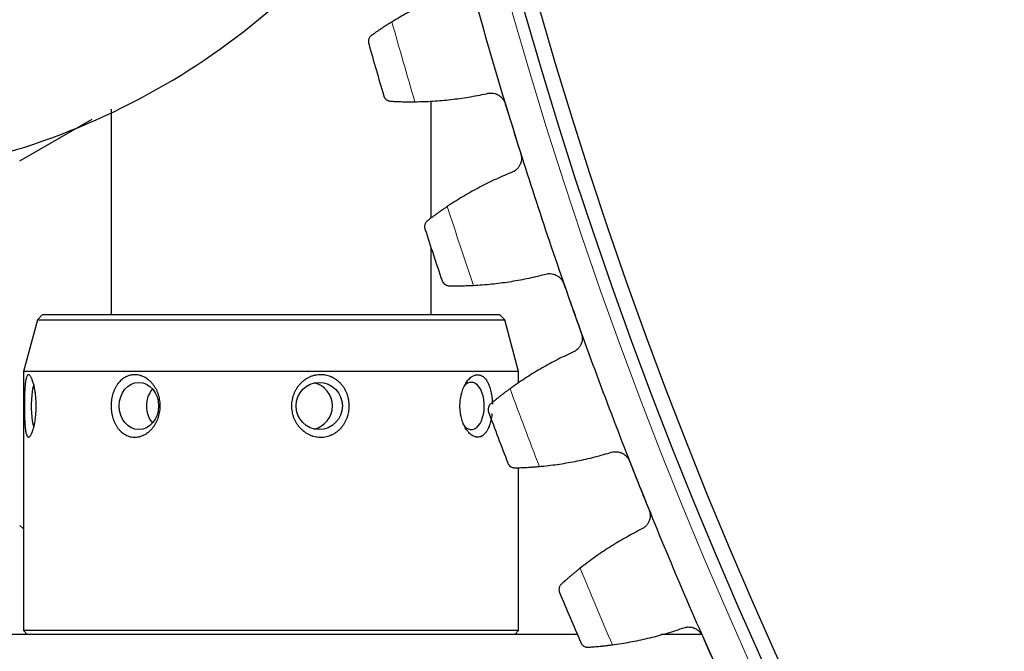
# Model space of a CAD drawing. Header units: inches. Extents: x 0 to 17820, y -10 to 12600.
# Tile 194 of 256: x 7680 to 7810, y 3563 to 3645. Entities that reach past the tile are written whole.
import ezdxf

# ---------------------------------------------------------------- set-up
doc = ezdxf.new("R2010")
doc.units = ezdxf.units.IN
doc.layers.add('1', color=7, linetype='Continuous', true_color=0xffffff)
doc.layers.add('254', color=7, linetype='Continuous', true_color=0xffffff)
doc.styles.add('latin_extended', font='simplex.shx')
doc.dimstyles.get("Standard").update_dxf_attribs({"dimtxt": 0.18, "dimasz": 0.18, "dimexe": 0.18, "dimexo": 0.0625, "dimgap": 0.09, "dimtad": 0, "dimtih": 1, "dimtoh": 1, "dimdec": 4, "dimzin": 0, "dimdsep": 46, "dimtxsty": 'Standard', "dimcen": 0.09, "dimadec": 0, "dimazin": 0, "dimtfac": 1, "dimtdec": 4, "dimtofl": 0, "dimtmove": 0, "dimatfit": 3, "dimfxl": 1, "dimtolj": 1, "dimtzin": 0, "dimarcsym": 0})

# ---------------------------------------------------------------- blocks, each defined once
blk = doc.blocks.new('_U13')
at = {"layer": '254', "color": 3, "linetype": 'Continuous', "lineweight": 13, "transparency": 16777216}
for p, q in [((8308.34, 3814.73), (6963.67, 3814.73)), ((6993.67, 3709.73), (6993.67, 3419.73)), ((7745.84, 3314.73), (6963.67, 3314.73))]:
    blk.add_line(p, q, dxfattribs=at)
at = {"layer": '254', "color": 3, "transparency": 16777216}
for points in [[(7011.17, 3709.73), (6976.17, 3709.73), (6993.67, 3814.73)], [(6976.17, 3419.73), (7011.17, 3419.73), (6993.67, 3314.73)]]:
    blk.add_solid(points, dxfattribs=at)
at = {"layer": 'Defpoints', "color": 0, "transparency": 16777216}
for p in [(8338.34, 3814.73), (6993.67, 3314.73), (7775.84, 3314.73)]:
    blk.add_point(p, dxfattribs=at)
at = {"layer": '254', "color": 2, "lineweight": 13, "transparency": 16777216, "insert": (6836.17, 3429.73), "char_height": 105, "attachment_point": 1, "rotation": 90, "style": 'latin_extended'}
blk.add_mtext('\\A1;500', dxfattribs=at)

msp = doc.modelspace()

# ---------------------------------------------------------------- linework, layer by layer
at = {"layer": '1', "color": 2, "linetype": 'Continuous', "lineweight": 25}
for p, q in [((7692.337, 3633.708), (7692.337, 3606.732)), ((7734.337, 3619.392), (7734.337, 3634.799)), ((7680.338, 3626.904), (7689.868, 3632.405)), ((7734.337, 3606.732), (7734.337, 3615.534)), ((7683.337, 3606.733), (7682.654, 3606.05)), ((7683.337, 3606.733), (7743.337, 3606.733)), ((7744.02, 3606.05), (7743.337, 3606.733)), ((7682.654, 3606.05), (7680.837, 3599.269)), ((7682.654, 3606.05), (7719.494, 3606.05)), ((7719.494, 3606.05), (7744.02, 3606.05)), ((7745.837, 3599.269), (7744.02, 3606.05)), ((7680.837, 3599.269), (7680.837, 3565.233)), ((7719.859, 3599.269), (7680.837, 3599.269)), ((7745.837, 3599.269), (7719.859, 3599.269)), ((7745.837, 3597.729), (7745.837, 3599.269)), ((7745.837, 3565.233), (7745.837, 3586.621)), ((7680.839, 3578.612), (7680.337, 3579.033)), ((7680.837, 3565.233), (7681.337, 3564.733)), ((7719.859, 3565.233), (7680.837, 3565.233)), ((7745.837, 3565.233), (7719.859, 3565.233)), ((7745.337, 3564.733), (7745.837, 3565.233)), ((7753.532, 3564.733), (7663.337, 3564.733)), ((7769.846, 3564.733), (7764.533, 3564.733))]:
    msp.add_line(p, q, dxfattribs=at)
at = {"layer": '1', "color": 110, "linetype": 'Continuous', "lineweight": 13}
msp.add_circle((8338.337, 3814.733), 616.6, dxfattribs=at)
at = {"layer": '1', "color": 2, "linetype": 'Continuous', "lineweight": 25}
for radius in [615, 613]:
    msp.add_circle((8338.337, 3814.733), radius, dxfattribs=at)
for radius, start, end in [(621, 194.904459, 197.197452), (636, 195.73003, 196.371881), (621, 197.197452, 199.490446), (636, 198.023024, 198.664874), (621, 199.490446, 201.783439), (636, 200.316017, 200.957868), (621, 201.783439, 204.076433), (636, 202.609011, 203.250862)]:
    msp.add_arc((8338.337, 3814.733), radius, start, end, dxfattribs=at)
at = {"layer": '1', "color": 110, "linetype": 'Continuous', "lineweight": 13}
for start, end in [(195.556595, 196.545316), (197.849588, 198.83831), (200.142582, 201.131303), (202.435576, 203.424297)]:
    msp.add_arc((8338.337, 3814.733), 632.294, start, end, dxfattribs=at)
at = {"layer": '1', "color": 2, "linetype": 'Continuous', "lineweight": 25}
for centre, major_axis, ratio, start_param, end_param in [((7682.478, 3594.733), (0, -3.1), 0.2006534, 3.6112717, 4.2324234), ((7718.354, 3594.733), (0, 3.1), 0.9796623, 3.3579698, 6.0667099), ((7739.628, 3594.733), (0, 3.1), 0.5508424, 2.4208543, 6.2831853), ((7739.628, 3594.733), (0, 3.1), 0.5508424, 0, 0.5773285), ((7682.478, 3594.733), (0, -3.1), 0.2006534, 4.2324234, 5.7963475), ((7699.566, 3594.733), (0, -3.1), 0.8346093, 3.9057243, 4.3596844), ((7699.566, 3594.733), (0, -3.1), 0.8346093, 4.3596844, 5.5190303)]:
    msp.add_ellipse(centre, major_axis=major_axis, ratio=ratio, start_param=start_param, end_param=end_param, dxfattribs=at)
for centre, major_axis, ratio in [((7695.986, 3594.733), (0, -3.1), 0.8346093), ((7719.658, 3594.733), (0, 3.1), 0.9796623)]:
    msp.add_ellipse(centre, major_axis=major_axis, ratio=ratio, dxfattribs=at)
for points, knots in [([(7648.337, 3623.733), (7654.877, 3623.709), (7667.91, 3624.862), (7687.207, 3630.174), (7705.059, 3639.592), (7717.37, 3650.047), (7723.531, 3657.058), (7725.214, 3659.132)], [0, 0, 0, 0, 0.2214936, 0.4502586, 0.6805723, 0.9085214, 1, 1, 1, 1]), ([(7729.207, 3645.158), (7729.066, 3645.071), (7728.928, 3644.986), (7728.659, 3644.817), (7728.396, 3644.651), (7728.146, 3644.489), (7727.963, 3644.369), (7727.902, 3644.329), (7727.813, 3644.27), (7727.784, 3644.251), (7727.725, 3644.212), (7727.697, 3644.193), (7727.554, 3644.098), (7727.336, 3643.951), (7727.137, 3643.814), (7726.948, 3643.684), (7726.859, 3643.622), (7726.753, 3643.548), (7726.733, 3643.533), (7726.692, 3643.504), (7726.632, 3643.462), (7726.575, 3643.422), (7726.539, 3643.396)], [0, 0, 0, 0, 0.125, 0.125, 0.25, 0.375, 0.375, 0.4375, 0.4375, 0.46875, 0.46875, 0.5, 0.5, 0.625, 0.75, 0.75, 0.875, 0.875, 0.90625, 0.90625, 0.9375, 1, 1, 1, 1]), ([(7726.539, 3643.396), (7726.489, 3643.361), (7726.445, 3643.323), (7726.366, 3643.242), (7726.331, 3643.2), (7726.27, 3643.112), (7726.243, 3643.067), (7726.198, 3642.975), (7726.179, 3642.928), (7726.149, 3642.832), (7726.138, 3642.784), (7726.123, 3642.687), (7726.119, 3642.639), (7726.118, 3642.544), (7726.121, 3642.496), (7726.13, 3642.426), (7726.136, 3642.39), (7726.145, 3642.35), (7726.15, 3642.33), (7726.153, 3642.321), (7726.154, 3642.316), (7726.155, 3642.313), (7726.156, 3642.31)], [0, 0, 0, 0, 0.125, 0.125, 0.25, 0.25, 0.375, 0.375, 0.5, 0.5, 0.625, 0.625, 0.75, 0.75, 0.875, 0.875, 0.9375, 0.96875, 0.984375, 0.9921875, 0.9921875, 1, 1, 1, 1]), ([(7728.126, 3635.463), (7728.126, 3635.462), (7728.126, 3635.46), (7728.127, 3635.457), (7728.128, 3635.456), (7728.129, 3635.452), (7728.132, 3635.443), (7728.138, 3635.423), (7728.152, 3635.384), (7728.165, 3635.351), (7728.195, 3635.287), (7728.218, 3635.245), (7728.295, 3635.125), (7728.358, 3635.051), (7728.471, 3634.954), (7728.511, 3634.924), (7728.577, 3634.883), (7728.6, 3634.87), (7728.646, 3634.846), (7728.671, 3634.834), (7728.746, 3634.803), (7728.798, 3634.785), (7728.909, 3634.759), (7728.967, 3634.75), (7729.028, 3634.746)], [0, 0, 0, 0, 0.0039063, 0.0039063, 0.0078125, 0.0078125, 0.015625, 0.03125, 0.0625, 0.125, 0.125, 0.25, 0.25, 0.5, 0.5, 0.625, 0.625, 0.6875, 0.6875, 0.75, 0.75, 0.875, 0.875, 1, 1, 1, 1]), ([(7741.6, 3635.732), (7741.724, 3635.769), (7741.849, 3635.794), (7742.039, 3635.813), (7742.103, 3635.816), (7742.199, 3635.816), (7742.231, 3635.816), (7742.296, 3635.813), (7742.328, 3635.81), (7742.489, 3635.795), (7742.615, 3635.771), (7742.8, 3635.717), (7742.861, 3635.696), (7742.952, 3635.659), (7742.982, 3635.646), (7743.041, 3635.619), (7743.071, 3635.605), (7743.215, 3635.529), (7743.323, 3635.459), (7743.451, 3635.356), (7743.476, 3635.335), (7743.525, 3635.291), (7743.55, 3635.269), (7743.621, 3635.2), (7743.665, 3635.151), (7743.792, 3635), (7743.866, 3634.892), (7743.946, 3634.746), (7743.961, 3634.716), (7743.99, 3634.656), (7744.004, 3634.626), (7744.043, 3634.534), (7744.065, 3634.471), (7744.085, 3634.407)], [0, 0, 0, 0, 0.125, 0.125, 0.1875, 0.1875, 0.21875, 0.21875, 0.25, 0.25, 0.375, 0.375, 0.4375, 0.4375, 0.46875, 0.46875, 0.5, 0.5, 0.625, 0.625, 0.65625, 0.65625, 0.6875, 0.6875, 0.75, 0.75, 0.875, 0.875, 0.90625, 0.90625, 0.9375, 0.9375, 1, 1, 1, 1]), ([(7729.028, 3634.746), (7729.116, 3634.741), (7729.212, 3634.736), (7729.415, 3634.726), (7729.631, 3634.715), (7729.872, 3634.705), (7730.031, 3634.699), (7730.063, 3634.698), (7730.128, 3634.696), (7730.16, 3634.695), (7730.26, 3634.692), (7730.327, 3634.69), (7730.533, 3634.684), (7730.674, 3634.68), (7730.963, 3634.675), (7731.112, 3634.673), (7731.341, 3634.671), (7731.419, 3634.67), (7731.536, 3634.669), (7731.576, 3634.669), (7731.655, 3634.669), (7731.695, 3634.669), (7731.896, 3634.669), (7732.058, 3634.67), (7732.224, 3634.672)], [0, 0, 0, 0, 0.125, 0.125, 0.25, 0.375, 0.375, 0.40625, 0.40625, 0.4375, 0.4375, 0.5, 0.5, 0.625, 0.625, 0.75, 0.75, 0.8125, 0.8125, 0.84375, 0.84375, 0.875, 0.875, 1, 1, 1, 1]), ([(7746.118, 3627.841), (7746.137, 3627.777), (7746.17, 3627.649), (7746.2, 3627.454), (7746.207, 3627.322), (7746.207, 3627.222), (7746.206, 3627.189), (7746.203, 3627.123), (7746.201, 3627.09), (7746.185, 3626.926), (7746.16, 3626.798), (7746.112, 3626.641), (7746.102, 3626.61), (7746.085, 3626.563), (7746.08, 3626.548), (7746.068, 3626.517), (7746.038, 3626.441), (7745.975, 3626.308), (7745.909, 3626.197), (7745.837, 3626.09), (7745.799, 3626.037), (7745.675, 3625.886), (7745.585, 3625.795), (7745.437, 3625.672), (7745.386, 3625.633), (7745.307, 3625.579), (7745.279, 3625.561), (7745.224, 3625.528), (7745.196, 3625.512), (7745.056, 3625.434), (7744.938, 3625.384), (7744.815, 3625.345)], [0, 0, 0, 0, 0.0625, 0.125, 0.1875, 0.1875, 0.21875, 0.21875, 0.25, 0.25, 0.375, 0.375, 0.40625, 0.40625, 0.421875, 0.421875, 0.4375, 0.5, 0.5625, 0.5625, 0.625, 0.625, 0.75, 0.75, 0.8125, 0.8125, 0.84375, 0.84375, 0.875, 0.875, 1, 1, 1, 1]), ([(7736.479, 3620.922), (7736.342, 3620.83), (7736.207, 3620.74), (7735.945, 3620.56), (7735.689, 3620.384), (7735.446, 3620.211), (7735.268, 3620.084), (7735.209, 3620.042), (7735.122, 3619.98), (7735.093, 3619.959), (7735.037, 3619.918), (7735.009, 3619.898), (7734.87, 3619.797), (7734.658, 3619.641), (7734.465, 3619.497), (7734.282, 3619.359), (7734.195, 3619.294), (7734.092, 3619.215), (7734.072, 3619.2), (7734.032, 3619.17), (7733.974, 3619.125), (7733.919, 3619.083), (7733.884, 3619.055)], [0, 0, 0, 0, 0.125, 0.125, 0.25, 0.375, 0.375, 0.4375, 0.4375, 0.46875, 0.46875, 0.5, 0.5, 0.625, 0.75, 0.75, 0.875, 0.875, 0.90625, 0.90625, 0.9375, 1, 1, 1, 1]), ([(7733.884, 3619.055), (7733.836, 3619.018), (7733.793, 3618.978), (7733.717, 3618.895), (7733.684, 3618.851), (7733.626, 3618.761), (7733.601, 3618.715), (7733.56, 3618.621), (7733.543, 3618.573), (7733.517, 3618.476), (7733.508, 3618.427), (7733.496, 3618.331), (7733.494, 3618.282), (7733.497, 3618.187), (7733.502, 3618.139), (7733.514, 3618.069), (7733.522, 3618.035), (7733.532, 3617.994), (7733.538, 3617.975), (7733.541, 3617.966), (7733.543, 3617.96), (7733.544, 3617.958), (7733.544, 3617.955)], [0, 0, 0, 0, 0.125, 0.125, 0.25, 0.25, 0.375, 0.375, 0.5, 0.5, 0.625, 0.625, 0.75, 0.75, 0.875, 0.875, 0.9375, 0.96875, 0.984375, 0.9921875, 0.9921875, 1, 1, 1, 1]), ([(7749.24, 3612), (7749.362, 3612.042), (7749.486, 3612.072), (7749.675, 3612.098), (7749.739, 3612.104), (7749.835, 3612.108), (7749.867, 3612.109), (7749.932, 3612.109), (7749.964, 3612.108), (7750.125, 3612.099), (7750.252, 3612.08), (7750.439, 3612.033), (7750.501, 3612.014), (7750.593, 3611.981), (7750.624, 3611.97), (7750.684, 3611.945), (7750.714, 3611.932), (7750.861, 3611.862), (7750.972, 3611.796), (7751.104, 3611.699), (7751.13, 3611.679), (7751.181, 3611.637), (7751.206, 3611.615), (7751.28, 3611.549), (7751.326, 3611.502), (7751.459, 3611.357), (7751.537, 3611.251), (7751.623, 3611.109), (7751.639, 3611.08), (7751.671, 3611.021), (7751.686, 3610.991), (7751.728, 3610.901), (7751.753, 3610.839), (7751.776, 3610.776)], [0, 0, 0, 0, 0.125, 0.125, 0.1875, 0.1875, 0.21875, 0.21875, 0.25, 0.25, 0.375, 0.375, 0.4375, 0.4375, 0.46875, 0.46875, 0.5, 0.5, 0.625, 0.625, 0.65625, 0.65625, 0.6875, 0.6875, 0.75, 0.75, 0.875, 0.875, 0.90625, 0.90625, 0.9375, 0.9375, 1, 1, 1, 1]), ([(7735.787, 3611.192), (7735.787, 3611.191), (7735.788, 3611.189), (7735.789, 3611.187), (7735.789, 3611.185), (7735.791, 3611.181), (7735.794, 3611.173), (7735.801, 3611.153), (7735.816, 3611.114), (7735.831, 3611.082), (7735.863, 3611.019), (7735.887, 3610.978), (7735.969, 3610.861), (7736.035, 3610.79), (7736.152, 3610.698), (7736.194, 3610.669), (7736.261, 3610.631), (7736.284, 3610.619), (7736.332, 3610.596), (7736.357, 3610.586), (7736.433, 3610.557), (7736.486, 3610.542), (7736.597, 3610.52), (7736.656, 3610.513), (7736.717, 3610.512)], [0, 0, 0, 0, 0.0039062, 0.0039062, 0.0078125, 0.0078125, 0.015625, 0.03125, 0.0625, 0.125, 0.125, 0.25, 0.25, 0.5, 0.5, 0.625, 0.625, 0.6875, 0.6875, 0.75, 0.75, 0.875, 0.875, 1, 1, 1, 1]), ([(7736.717, 3610.512), (7736.805, 3610.511), (7736.901, 3610.509), (7737.105, 3610.507), (7737.321, 3610.505), (7737.562, 3610.505), (7737.721, 3610.505), (7737.753, 3610.506), (7737.818, 3610.506), (7737.851, 3610.506), (7737.95, 3610.507), (7738.018, 3610.508), (7738.223, 3610.51), (7738.364, 3610.512), (7738.654, 3610.518), (7738.803, 3610.522), (7739.032, 3610.529), (7739.109, 3610.532), (7739.226, 3610.536), (7739.266, 3610.537), (7739.345, 3610.54), (7739.385, 3610.542), (7739.585, 3610.55), (7739.748, 3610.557), (7739.913, 3610.566)], [0, 0, 0, 0, 0.125, 0.125, 0.25, 0.375, 0.375, 0.40625, 0.40625, 0.4375, 0.4375, 0.5, 0.5, 0.625, 0.625, 0.75, 0.75, 0.8125, 0.8125, 0.84375, 0.84375, 0.875, 0.875, 1, 1, 1, 1]), ([(7754.069, 3604.296), (7754.091, 3604.233), (7754.129, 3604.106), (7754.167, 3603.912), (7754.179, 3603.781), (7754.183, 3603.682), (7754.184, 3603.648), (7754.183, 3603.582), (7754.182, 3603.549), (7754.173, 3603.385), (7754.153, 3603.255), (7754.112, 3603.097), (7754.103, 3603.065), (7754.088, 3603.018), (7754.083, 3603.002), (7754.073, 3602.971), (7754.045, 3602.894), (7753.988, 3602.759), (7753.926, 3602.646), (7753.859, 3602.535), (7753.823, 3602.481), (7753.706, 3602.325), (7753.619, 3602.23), (7753.476, 3602.102), (7753.427, 3602.061), (7753.349, 3602.003), (7753.323, 3601.985), (7753.269, 3601.949), (7753.242, 3601.932), (7753.104, 3601.849), (7752.989, 3601.794), (7752.867, 3601.75)], [0, 0, 0, 0, 0.0625, 0.125, 0.1875, 0.1875, 0.21875, 0.21875, 0.25, 0.25, 0.375, 0.375, 0.40625, 0.40625, 0.421875, 0.421875, 0.4375, 0.5, 0.5625, 0.5625, 0.625, 0.625, 0.75, 0.75, 0.8125, 0.8125, 0.84375, 0.84375, 0.875, 0.875, 1, 1, 1, 1]), ([(7681.769, 3590.847), (7681.739, 3590.803), (7681.681, 3590.728), (7681.625, 3590.681), (7681.569, 3590.647), (7681.542, 3590.637), (7681.509, 3590.633), (7681.502, 3590.633), (7681.489, 3590.633), (7681.469, 3590.635), (7681.45, 3590.64), (7681.413, 3590.657), (7681.365, 3590.693), (7681.321, 3590.756), (7681.29, 3590.814), (7681.279, 3590.835), (7681.259, 3590.88), (7681.25, 3590.904), (7681.221, 3590.981), (7681.186, 3591.095), (7681.155, 3591.233), (7681.136, 3591.327), (7681.133, 3591.346), (7681.126, 3591.385), (7681.122, 3591.405), (7681.112, 3591.465), (7681.105, 3591.506), (7681.087, 3591.634), (7681.075, 3591.724), (7681.054, 3591.911), (7681.044, 3592.01), (7681.031, 3592.163), (7681.027, 3592.216), (7681.02, 3592.296), (7681.018, 3592.323), (7681.015, 3592.378), (7681.005, 3592.514), (7680.997, 3592.655), (7680.985, 3592.886), (7680.975, 3593.122), (7680.967, 3593.369), (7680.963, 3593.526), (7680.962, 3593.558), (7680.961, 3593.621), (7680.959, 3593.716), (7680.957, 3593.812), (7680.954, 3594.003), (7680.95, 3594.26), (7680.949, 3594.519), (7680.948, 3594.715), (7680.948, 3594.781), (7680.949, 3594.879), (7680.949, 3594.912), (7680.949, 3594.977), (7680.95, 3595.141), (7680.953, 3595.432), (7680.957, 3595.686), (7680.963, 3595.938), (7680.966, 3596.062), (7680.971, 3596.216), (7680.972, 3596.247), (7680.975, 3596.308), (7680.976, 3596.339), (7680.979, 3596.43), (7680.982, 3596.49), (7680.99, 3596.667), (7681.001, 3596.897), (7681.016, 3597.114), (7681.032, 3597.324), (7681.041, 3597.426), (7681.054, 3597.55), (7681.056, 3597.574), (7681.062, 3597.622), (7681.07, 3597.694), (7681.078, 3597.762), (7681.096, 3597.895), (7681.108, 3597.979), (7681.135, 3598.136), (7681.15, 3598.21), (7681.174, 3598.312), (7681.182, 3598.345), (7681.194, 3598.392), (7681.199, 3598.408), (7681.208, 3598.438), (7681.23, 3598.511), (7681.272, 3598.624), (7681.314, 3598.698), (7681.358, 3598.76), (7681.382, 3598.784), (7681.412, 3598.805), (7681.418, 3598.809), (7681.43, 3598.816), (7681.449, 3598.825), (7681.468, 3598.83), (7681.507, 3598.835), (7681.56, 3598.827), (7681.616, 3598.791), (7681.658, 3598.754), (7681.673, 3598.74), (7681.702, 3598.708), (7681.716, 3598.691), (7681.76, 3598.633), (7681.818, 3598.544), (7681.877, 3598.43), (7681.913, 3598.351), (7681.92, 3598.334), (7681.935, 3598.301), (7681.942, 3598.284), (7681.964, 3598.232), (7681.978, 3598.196), (7682.021, 3598.084), (7682.049, 3598.004), (7682.103, 3597.835), (7682.129, 3597.746), (7682.167, 3597.604), (7682.18, 3597.556), (7682.198, 3597.481), (7682.204, 3597.456), (7682.217, 3597.406), (7682.246, 3597.278), (7682.274, 3597.146), (7682.316, 3596.927), (7682.335, 3596.815), (7682.363, 3596.641), (7682.376, 3596.553), (7682.388, 3596.463), (7682.396, 3596.403), (7682.4, 3596.373), (7682.419, 3596.22), (7682.432, 3596.097), (7682.456, 3595.848), (7682.475, 3595.596), (7682.488, 3595.339), (7682.495, 3595.144), (7682.497, 3595.078), (7682.5, 3594.947), (7682.5, 3594.881), (7682.502, 3594.685), (7682.499, 3594.425), (7682.49, 3594.167), (7682.477, 3593.91), (7682.468, 3593.783), (7682.455, 3593.624), (7682.453, 3593.592), (7682.447, 3593.529), (7682.438, 3593.434), (7682.429, 3593.341), (7682.408, 3593.157), (7682.378, 3592.917), (7682.341, 3592.688), (7682.312, 3592.519), (7682.297, 3592.436), (7682.28, 3592.354), (7682.269, 3592.3), (7682.264, 3592.273), (7682.236, 3592.14), (7682.188, 3591.936), (7682.138, 3591.75), (7682.085, 3591.573), (7682.058, 3591.489), (7682.016, 3591.37), (7682.002, 3591.331), (7681.98, 3591.275), (7681.973, 3591.257), (7681.959, 3591.221), (7681.923, 3591.134), (7681.886, 3591.055), (7681.828, 3590.942), (7681.798, 3590.891), (7681.769, 3590.847)], [0, 0, 0, 0, 0.015625, 0.03125, 0.03125, 0.046875, 0.046875, 0.0507812, 0.0507812, 0.0546875, 0.0625, 0.0625, 0.078125, 0.09375, 0.09375, 0.1015625, 0.1015625, 0.109375, 0.109375, 0.125, 0.140625, 0.140625, 0.1445312, 0.1445312, 0.1484375, 0.1484375, 0.15625, 0.15625, 0.171875, 0.171875, 0.1875, 0.1875, 0.1953125, 0.1953125, 0.1992187, 0.1992187, 0.203125, 0.21875, 0.21875, 0.234375, 0.25, 0.25, 0.2539062, 0.2539062, 0.2578125, 0.265625, 0.265625, 0.28125, 0.296875, 0.296875, 0.3046875, 0.3046875, 0.3085937, 0.3085937, 0.3125, 0.328125, 0.34375, 0.34375, 0.359375, 0.359375, 0.3632812, 0.3632812, 0.3671875, 0.3671875, 0.375, 0.375, 0.390625, 0.40625, 0.40625, 0.421875, 0.421875, 0.4257812, 0.4257812, 0.4296875, 0.4375, 0.4375, 0.453125, 0.453125, 0.46875, 0.46875, 0.4765625, 0.4765625, 0.4804687, 0.4804687, 0.484375, 0.5, 0.515625, 0.515625, 0.53125, 0.53125, 0.5351562, 0.5351562, 0.5390625, 0.546875, 0.546875, 0.5625, 0.578125, 0.578125, 0.5859375, 0.5859375, 0.59375, 0.59375, 0.609375, 0.625, 0.625, 0.6289062, 0.6289062, 0.6328125, 0.6328125, 0.640625, 0.640625, 0.65625, 0.65625, 0.671875, 0.671875, 0.6796875, 0.6796875, 0.6835937, 0.6835937, 0.6875, 0.703125, 0.703125, 0.71875, 0.71875, 0.7265625, 0.7304687, 0.7304687, 0.734375, 0.734375, 0.75, 0.75, 0.765625, 0.78125, 0.78125, 0.7890625, 0.7890625, 0.796875, 0.796875, 0.8125, 0.828125, 0.828125, 0.84375, 0.84375, 0.8476562, 0.8476562, 0.8515625, 0.859375, 0.859375, 0.875, 0.890625, 0.890625, 0.8984375, 0.9023437, 0.9023437, 0.90625, 0.90625, 0.921875, 0.9375, 0.9375, 0.953125, 0.953125, 0.9609375, 0.9609375, 0.9648437, 0.9648437, 0.96875, 0.984375, 0.984375, 1, 1, 1, 1]), ([(7695.344, 3590.634), (7695.234, 3590.638), (7695.126, 3590.649), (7694.913, 3590.685), (7694.703, 3590.734), (7694.499, 3590.811), (7694.374, 3590.867), (7694.349, 3590.879), (7694.299, 3590.903), (7694.226, 3590.94), (7694.154, 3590.981), (7694.012, 3591.067), (7693.829, 3591.193), (7693.658, 3591.342), (7693.535, 3591.462), (7693.494, 3591.504), (7693.415, 3591.589), (7693.377, 3591.633), (7693.265, 3591.767), (7693.123, 3591.955), (7692.997, 3592.16), (7692.908, 3592.319), (7692.88, 3592.373), (7692.838, 3592.456), (7692.825, 3592.484), (7692.798, 3592.54), (7692.733, 3592.681), (7692.675, 3592.826), (7692.591, 3593.062), (7692.516, 3593.302), (7692.458, 3593.553), (7692.421, 3593.744), (7692.41, 3593.808), (7692.39, 3593.936), (7692.381, 3594), (7692.358, 3594.193), (7692.336, 3594.451), (7692.332, 3594.712), (7692.336, 3594.907), (7692.338, 3594.973), (7692.343, 3595.071), (7692.345, 3595.104), (7692.35, 3595.169), (7692.363, 3595.332), (7692.4, 3595.622), (7692.45, 3595.873), (7692.508, 3596.121), (7692.542, 3596.244), (7692.59, 3596.395), (7692.6, 3596.425), (7692.62, 3596.485), (7692.631, 3596.515), (7692.663, 3596.604), (7692.686, 3596.663), (7692.756, 3596.836), (7692.858, 3597.06), (7692.977, 3597.27), (7693.103, 3597.474), (7693.171, 3597.572), (7693.261, 3597.69), (7693.279, 3597.713), (7693.316, 3597.759), (7693.372, 3597.827), (7693.43, 3597.892), (7693.548, 3598.018), (7693.629, 3598.097), (7693.8, 3598.244), (7693.888, 3598.312), (7694.026, 3598.406), (7694.073, 3598.436), (7694.145, 3598.479), (7694.169, 3598.493), (7694.217, 3598.52), (7694.339, 3598.585), (7694.563, 3598.684), (7694.77, 3598.745), (7694.928, 3598.782), (7695.007, 3598.797), (7695.088, 3598.809), (7695.142, 3598.816), (7695.17, 3598.819), (7695.306, 3598.832), (7695.415, 3598.835), (7695.632, 3598.827), (7695.85, 3598.806), (7696.067, 3598.757), (7696.202, 3598.717), (7696.229, 3598.709), (7696.283, 3598.691), (7696.364, 3598.664), (7696.443, 3598.633), (7696.6, 3598.566), (7696.806, 3598.464), (7697.003, 3598.338), (7697.148, 3598.234), (7697.196, 3598.198), (7697.29, 3598.123), (7697.336, 3598.084), (7697.471, 3597.965), (7697.644, 3597.796), (7697.802, 3597.608), (7697.897, 3597.484), (7697.916, 3597.459), (7697.953, 3597.409), (7697.971, 3597.383), (7698.025, 3597.306), (7698.06, 3597.253), (7698.161, 3597.094), (7698.223, 3596.984), (7698.339, 3596.76), (7698.392, 3596.644), (7698.465, 3596.467), (7698.5, 3596.377), (7698.532, 3596.285), (7698.553, 3596.224), (7698.563, 3596.193), (7698.612, 3596.038), (7698.646, 3595.913), (7698.703, 3595.661), (7698.749, 3595.406), (7698.775, 3595.147), (7698.785, 3594.984), (7698.786, 3594.951), (7698.789, 3594.886), (7698.79, 3594.853), (7698.792, 3594.754), (7698.792, 3594.689), (7698.787, 3594.493), (7698.771, 3594.233), (7698.733, 3593.977), (7698.685, 3593.722), (7698.656, 3593.596), (7698.613, 3593.439), (7698.604, 3593.407), (7698.586, 3593.345), (7698.557, 3593.252), (7698.526, 3593.161), (7698.459, 3592.98), (7698.361, 3592.745), (7698.245, 3592.521), (7698.15, 3592.357), (7698.101, 3592.276), (7698.05, 3592.197), (7698.015, 3592.145), (7697.997, 3592.119), (7697.906, 3591.99), (7697.755, 3591.794), (7697.589, 3591.617), (7697.416, 3591.45), (7697.326, 3591.37), (7697.209, 3591.278), (7697.185, 3591.259), (7697.138, 3591.224), (7697.113, 3591.206), (7697.041, 3591.154), (7696.991, 3591.121), (7696.843, 3591.027), (7696.641, 3590.914), (7696.432, 3590.826), (7696.273, 3590.77), (7696.193, 3590.744), (7696.111, 3590.722), (7696.057, 3590.708), (7696.029, 3590.702), (7695.893, 3590.671), (7695.783, 3590.654), (7695.618, 3590.639), (7695.564, 3590.635), (7695.454, 3590.632), (7695.399, 3590.632), (7695.344, 3590.634)], [0, 0, 0, 0, 0.015625, 0.015625, 0.03125, 0.046875, 0.046875, 0.0507813, 0.0507813, 0.0546875, 0.0625, 0.0625, 0.078125, 0.09375, 0.09375, 0.1015625, 0.1015625, 0.109375, 0.109375, 0.125, 0.140625, 0.140625, 0.1484375, 0.1484375, 0.1523438, 0.1523438, 0.15625, 0.171875, 0.171875, 0.1875, 0.203125, 0.203125, 0.2109375, 0.2109375, 0.21875, 0.21875, 0.234375, 0.25, 0.25, 0.2578125, 0.2578125, 0.2617188, 0.2617188, 0.265625, 0.28125, 0.296875, 0.296875, 0.3125, 0.3125, 0.3164063, 0.3164063, 0.3203125, 0.3203125, 0.328125, 0.328125, 0.34375, 0.359375, 0.359375, 0.375, 0.375, 0.3789063, 0.3789063, 0.3828125, 0.390625, 0.390625, 0.40625, 0.40625, 0.421875, 0.421875, 0.4296875, 0.4296875, 0.4335938, 0.4335938, 0.4375, 0.453125, 0.46875, 0.46875, 0.4765625, 0.4804688, 0.4804688, 0.484375, 0.484375, 0.5, 0.5, 0.515625, 0.53125, 0.53125, 0.5351563, 0.5351563, 0.5390625, 0.546875, 0.546875, 0.5625, 0.578125, 0.578125, 0.5859375, 0.5859375, 0.59375, 0.59375, 0.609375, 0.625, 0.625, 0.6289062, 0.6289062, 0.6328125, 0.6328125, 0.640625, 0.640625, 0.65625, 0.65625, 0.671875, 0.671875, 0.6796875, 0.6835937, 0.6835937, 0.6875, 0.6875, 0.703125, 0.703125, 0.71875, 0.734375, 0.734375, 0.7382812, 0.7382812, 0.7421875, 0.7421875, 0.75, 0.75, 0.765625, 0.78125, 0.78125, 0.796875, 0.796875, 0.8007812, 0.8007812, 0.8046875, 0.8125, 0.8125, 0.828125, 0.84375, 0.84375, 0.8515625, 0.8554687, 0.8554687, 0.859375, 0.859375, 0.875, 0.890625, 0.890625, 0.90625, 0.90625, 0.9101562, 0.9101562, 0.9140625, 0.9140625, 0.921875, 0.921875, 0.9375, 0.953125, 0.953125, 0.9609375, 0.9648437, 0.9648437, 0.96875, 0.96875, 0.984375, 0.984375, 0.9921875, 0.9921875, 1, 1, 1, 1]), ([(7716.969, 3592.048), (7716.886, 3592.15), (7716.809, 3592.255), (7716.664, 3592.471), (7716.529, 3592.694), (7716.416, 3592.93), (7716.313, 3593.172), (7716.267, 3593.294), (7716.188, 3593.542), (7716.12, 3593.793), (7716.075, 3594.049), (7716.049, 3594.244), (7716.042, 3594.309), (7716.034, 3594.407), (7716.032, 3594.44), (7716.028, 3594.505), (7716.02, 3594.669), (7716.022, 3594.962), (7716.048, 3595.22), (7716.085, 3595.477), (7716.109, 3595.606), (7716.155, 3595.797), (7716.172, 3595.861), (7716.208, 3595.987), (7716.227, 3596.049), (7716.29, 3596.234), (7716.385, 3596.476), (7716.501, 3596.708), (7716.596, 3596.878), (7716.645, 3596.962), (7716.698, 3597.045), (7716.734, 3597.099), (7716.753, 3597.127), (7716.846, 3597.262), (7717.004, 3597.469), (7717.18, 3597.659), (7717.364, 3597.839), (7717.461, 3597.925), (7717.613, 3598.047), (7717.665, 3598.087), (7717.744, 3598.144), (7717.771, 3598.163), (7717.825, 3598.2), (7717.96, 3598.291), (7718.212, 3598.436), (7718.446, 3598.542), (7718.685, 3598.635), (7718.808, 3598.675), (7718.964, 3598.717), (7718.996, 3598.725), (7719.059, 3598.741), (7719.153, 3598.762), (7719.248, 3598.78), (7719.438, 3598.81), (7719.565, 3598.823), (7719.819, 3598.835), (7719.947, 3598.834), (7720.107, 3598.824), (7720.139, 3598.822), (7720.203, 3598.816), (7720.235, 3598.812), (7720.331, 3598.801), (7720.394, 3598.792), (7720.582, 3598.759), (7720.83, 3598.702), (7721.069, 3598.618), (7721.217, 3598.557), (7721.246, 3598.545), (7721.305, 3598.519), (7721.334, 3598.505), (7721.421, 3598.464), (7721.478, 3598.435), (7721.646, 3598.344), (7721.754, 3598.277), (7721.963, 3598.133), (7722.064, 3598.056), (7722.21, 3597.932), (7722.258, 3597.889), (7722.328, 3597.823), (7722.351, 3597.8), (7722.397, 3597.755), (7722.51, 3597.64), (7722.615, 3597.519), (7722.773, 3597.319), (7722.847, 3597.214), (7722.952, 3597.052), (7723.002, 3596.97), (7723.05, 3596.885), (7723.081, 3596.828), (7723.097, 3596.799), (7723.172, 3596.655), (7723.226, 3596.537), (7723.324, 3596.298), (7723.41, 3596.055), (7723.476, 3595.803), (7723.51, 3595.643), (7723.516, 3595.611), (7723.529, 3595.547), (7723.535, 3595.515), (7723.551, 3595.418), (7723.56, 3595.353), (7723.584, 3595.158), (7723.605, 3594.899), (7723.603, 3594.639), (7723.591, 3594.379), (7723.579, 3594.249), (7723.556, 3594.087), (7723.551, 3594.054), (7723.541, 3593.989), (7723.525, 3593.893), (7723.505, 3593.797), (7723.462, 3593.607), (7723.394, 3593.357), (7723.304, 3593.115), (7723.228, 3592.937), (7723.201, 3592.878), (7723.145, 3592.76), (7723.116, 3592.702), (7723.024, 3592.531), (7722.892, 3592.309), (7722.741, 3592.104), (7722.58, 3591.905), (7722.495, 3591.81), (7722.383, 3591.696), (7722.36, 3591.673), (7722.314, 3591.629), (7722.29, 3591.607), (7722.219, 3591.541), (7722.17, 3591.499), (7722.023, 3591.377), (7721.819, 3591.226), (7721.602, 3591.096), (7721.434, 3591.008), (7721.348, 3590.965), (7721.26, 3590.927), (7721.202, 3590.902), (7721.172, 3590.889), (7721.023, 3590.83), (7720.781, 3590.75), (7720.533, 3590.696), (7720.283, 3590.656), (7720.156, 3590.643), (7719.963, 3590.634), (7719.899, 3590.632), (7719.77, 3590.633), (7719.706, 3590.635), (7719.514, 3590.647), (7719.26, 3590.677), (7719.01, 3590.734), (7718.855, 3590.778), (7718.824, 3590.788), (7718.762, 3590.807), (7718.731, 3590.817), (7718.639, 3590.849), (7718.578, 3590.872), (7718.398, 3590.945), (7718.164, 3591.054), (7717.942, 3591.187), (7717.78, 3591.295), (7717.727, 3591.333), (7717.648, 3591.391), (7717.622, 3591.411), (7717.571, 3591.452), (7717.444, 3591.554), (7717.324, 3591.664), (7717.186, 3591.803), (7717.141, 3591.85), (7717.053, 3591.947), (7717.011, 3591.997), (7716.969, 3592.048)], [0, 0, 0, 0, 0.015625, 0.015625, 0.03125, 0.046875, 0.046875, 0.0625, 0.0625, 0.078125, 0.09375, 0.09375, 0.1015625, 0.1015625, 0.1054688, 0.1054688, 0.109375, 0.125, 0.140625, 0.140625, 0.15625, 0.15625, 0.1640625, 0.1640625, 0.171875, 0.171875, 0.1875, 0.203125, 0.203125, 0.2109375, 0.2148438, 0.2148438, 0.21875, 0.21875, 0.234375, 0.25, 0.25, 0.265625, 0.265625, 0.2734375, 0.2734375, 0.2773437, 0.2773437, 0.28125, 0.296875, 0.3125, 0.3125, 0.328125, 0.328125, 0.3320312, 0.3320312, 0.3359375, 0.34375, 0.34375, 0.359375, 0.359375, 0.375, 0.375, 0.3789062, 0.3789062, 0.3828125, 0.3828125, 0.390625, 0.390625, 0.40625, 0.421875, 0.421875, 0.4257812, 0.4257812, 0.4296875, 0.4296875, 0.4375, 0.4375, 0.453125, 0.453125, 0.46875, 0.46875, 0.4765625, 0.4765625, 0.4804687, 0.4804687, 0.484375, 0.5, 0.5, 0.515625, 0.515625, 0.5234375, 0.5273437, 0.5273437, 0.53125, 0.53125, 0.546875, 0.546875, 0.5625, 0.578125, 0.578125, 0.5820312, 0.5820312, 0.5859375, 0.5859375, 0.59375, 0.59375, 0.609375, 0.625, 0.625, 0.640625, 0.640625, 0.6445312, 0.6445312, 0.6484375, 0.65625, 0.65625, 0.671875, 0.6875, 0.6875, 0.6953125, 0.6953125, 0.703125, 0.703125, 0.71875, 0.734375, 0.734375, 0.75, 0.75, 0.7539062, 0.7539062, 0.7578125, 0.7578125, 0.765625, 0.765625, 0.78125, 0.796875, 0.796875, 0.8046875, 0.8085937, 0.8085937, 0.8125, 0.8125, 0.828125, 0.84375, 0.84375, 0.859375, 0.859375, 0.8671875, 0.8671875, 0.875, 0.875, 0.890625, 0.90625, 0.90625, 0.9101562, 0.9101562, 0.9140625, 0.9140625, 0.921875, 0.921875, 0.9375, 0.953125, 0.953125, 0.9609375, 0.9609375, 0.9648438, 0.9648438, 0.96875, 0.984375, 0.984375, 0.9921875, 0.9921875, 1, 1, 1, 1]), ([(7739.107, 3591.464), (7739.044, 3591.546), (7738.984, 3591.633), (7738.869, 3591.815), (7738.759, 3592.006), (7738.66, 3592.214), (7738.601, 3592.35), (7738.59, 3592.377), (7738.567, 3592.432), (7738.534, 3592.515), (7738.502, 3592.599), (7738.442, 3592.77), (7738.368, 3593.002), (7738.308, 3593.245), (7738.268, 3593.431), (7738.255, 3593.494), (7738.232, 3593.62), (7738.222, 3593.684), (7738.193, 3593.875), (7738.162, 3594.131), (7738.138, 3594.519), (7738.137, 3594.78), (7738.141, 3594.944), (7738.143, 3594.977), (7738.145, 3595.042), (7738.15, 3595.14), (7738.157, 3595.238), (7738.174, 3595.431), (7738.203, 3595.687), (7738.248, 3595.937), (7738.287, 3596.123), (7738.308, 3596.216), (7738.331, 3596.307), (7738.346, 3596.368), (7738.354, 3596.398), (7738.396, 3596.549), (7738.469, 3596.784), (7738.554, 3597.005), (7738.646, 3597.22), (7738.694, 3597.324), (7738.772, 3597.475), (7738.799, 3597.525), (7738.854, 3597.622), (7738.882, 3597.669), (7738.968, 3597.808), (7739.086, 3597.982), (7739.213, 3598.136), (7739.344, 3598.279), (7739.411, 3598.346), (7739.497, 3598.422), (7739.515, 3598.437), (7739.55, 3598.466), (7739.602, 3598.508), (7739.655, 3598.547), (7739.761, 3598.619), (7739.833, 3598.661), (7739.977, 3598.731), (7740.049, 3598.76), (7740.14, 3598.787), (7740.159, 3598.792), (7740.195, 3598.801), (7740.214, 3598.805), (7740.269, 3598.817), (7740.305, 3598.822), (7740.414, 3598.834), (7740.558, 3598.835), (7740.698, 3598.809), (7740.802, 3598.779), (7740.836, 3598.767), (7740.887, 3598.747), (7740.904, 3598.74), (7740.938, 3598.724), (7741.022, 3598.684), (7741.103, 3598.634), (7741.228, 3598.54), (7741.289, 3598.487), (7741.378, 3598.399), (7741.407, 3598.367), (7741.464, 3598.302), (7741.492, 3598.267), (7741.575, 3598.161), (7741.627, 3598.084), (7741.726, 3597.922), (7741.774, 3597.836), (7741.841, 3597.699), (7741.863, 3597.652), (7741.906, 3597.557), (7741.926, 3597.507), (7741.987, 3597.356), (7742.024, 3597.252), (7742.093, 3597.038), (7742.157, 3596.817), (7742.211, 3596.584), (7742.241, 3596.434), (7742.247, 3596.404), (7742.259, 3596.343), (7742.264, 3596.313), (7742.281, 3596.221), (7742.291, 3596.159), (7742.319, 3595.974), (7742.351, 3595.723), (7742.373, 3595.468), (7742.385, 3595.274), (7742.391, 3595.177), (7742.394, 3595.079), (7742.396, 3595.024), (7742.397, 3595.001), (7742.397, 3594.978)], [0, 0, 0, 0, 0.0244349, 0.0244349, 0.0488699, 0.0733048, 0.0733048, 0.0794136, 0.0794136, 0.0855223, 0.0977398, 0.0977398, 0.1221747, 0.1466097, 0.1466097, 0.1588271, 0.1588271, 0.1710446, 0.1710446, 0.1954795, 0.2199145, 0.2443494, 0.2443494, 0.2504582, 0.2504582, 0.2565669, 0.2687844, 0.2687844, 0.2932193, 0.3176542, 0.3176542, 0.3298717, 0.3359805, 0.3359805, 0.3420892, 0.3420892, 0.3665241, 0.3909591, 0.3909591, 0.415394, 0.415394, 0.4276115, 0.4276115, 0.439829, 0.439829, 0.4642639, 0.4886988, 0.4886988, 0.5131338, 0.5131338, 0.5192425, 0.5192425, 0.5253513, 0.5375687, 0.5375687, 0.5620037, 0.5620037, 0.5864386, 0.5864386, 0.5925473, 0.5925473, 0.5986561, 0.5986561, 0.6108735, 0.6108735, 0.6353085, 0.6597434, 0.6597434, 0.6719609, 0.6719609, 0.6780696, 0.6780696, 0.6841784, 0.7086133, 0.7086133, 0.7330483, 0.7330483, 0.7452657, 0.7452657, 0.7574832, 0.7574832, 0.7819181, 0.7819181, 0.8063531, 0.8063531, 0.8185706, 0.8185706, 0.830788, 0.830788, 0.855223, 0.855223, 0.8796579, 0.9040929, 0.9040929, 0.9102016, 0.9102016, 0.9163103, 0.9163103, 0.9285278, 0.9285278, 0.9529627, 0.9773977, 0.9773977, 0.9896151, 0.9957239, 0.9957239, 1, 1, 1, 1]), ([(7744.715, 3596.997), (7744.582, 3596.9), (7744.451, 3596.804), (7744.196, 3596.614), (7743.948, 3596.427), (7743.711, 3596.246), (7743.538, 3596.112), (7743.481, 3596.067), (7743.397, 3596.001), (7743.369, 3595.98), (7743.314, 3595.936), (7743.287, 3595.915), (7743.153, 3595.809), (7742.947, 3595.645), (7742.76, 3595.493), (7742.582, 3595.348), (7742.498, 3595.279), (7742.399, 3595.196), (7742.379, 3595.18), (7742.341, 3595.148), (7742.284, 3595.101), (7742.231, 3595.057), (7742.197, 3595.028)], [0, 0, 0, 0, 0.125, 0.125, 0.25, 0.375, 0.375, 0.4375, 0.4375, 0.46875, 0.46875, 0.5, 0.5, 0.625, 0.75, 0.75, 0.875, 0.875, 0.90625, 0.90625, 0.9375, 1, 1, 1, 1]), ([(7742.197, 3595.028), (7742.15, 3594.989), (7742.109, 3594.948), (7742.037, 3594.861), (7742.005, 3594.816), (7741.951, 3594.724), (7741.928, 3594.677), (7741.89, 3594.581), (7741.875, 3594.532), (7741.853, 3594.434), (7741.846, 3594.386), (7741.839, 3594.288), (7741.839, 3594.24), (7741.845, 3594.145), (7741.852, 3594.098), (7741.867, 3594.028), (7741.876, 3593.994), (7741.888, 3593.954), (7741.895, 3593.934), (7741.898, 3593.926), (7741.9, 3593.92), (7741.901, 3593.918), (7741.902, 3593.915)], [0, 0, 0, 0, 0.125, 0.125, 0.25, 0.25, 0.375, 0.375, 0.5, 0.5, 0.625, 0.625, 0.75, 0.75, 0.875, 0.875, 0.9375, 0.96875, 0.984375, 0.9921875, 0.9921875, 1, 1, 1, 1]), ([(7742.35, 3593.759), (7742.344, 3593.703), (7742.338, 3593.648), (7742.327, 3593.562), (7742.323, 3593.53), (7742.315, 3593.467), (7742.292, 3593.311), (7742.245, 3593.036), (7742.193, 3592.803), (7742.136, 3592.575), (7742.104, 3592.464), (7742.061, 3592.328), (7742.053, 3592.301), (7742.035, 3592.248), (7742.026, 3592.221), (7741.998, 3592.142), (7741.979, 3592.091), (7741.92, 3591.94), (7741.836, 3591.747), (7741.743, 3591.573), (7741.669, 3591.45), (7741.631, 3591.39), (7741.592, 3591.332), (7741.565, 3591.295), (7741.552, 3591.276), (7741.484, 3591.185), (7741.371, 3591.052), (7741.251, 3590.944), (7741.126, 3590.847), (7741.062, 3590.806), (7740.979, 3590.761), (7740.963, 3590.753), (7740.929, 3590.737), (7740.912, 3590.729), (7740.861, 3590.707), (7740.827, 3590.695), (7740.723, 3590.662), (7740.584, 3590.632), (7740.441, 3590.631), (7740.332, 3590.64), (7740.296, 3590.644), (7740.241, 3590.654), (7740.222, 3590.658), (7740.185, 3590.667), (7740.167, 3590.671), (7740.076, 3590.696), (7740.003, 3590.723), (7739.858, 3590.791), (7739.787, 3590.831), (7739.68, 3590.901), (7739.644, 3590.926), (7739.574, 3590.979), (7739.539, 3591.008), (7739.434, 3591.097), (7739.366, 3591.163), (7739.267, 3591.269), (7739.234, 3591.306), (7739.17, 3591.383), (7739.138, 3591.423), (7739.107, 3591.464)], [0, 0, 0, 0, 0.0217718, 0.0217718, 0.0343132, 0.0343132, 0.0468546, 0.0970202, 0.1471857, 0.1471857, 0.1973513, 0.1973513, 0.2098926, 0.2098926, 0.222434, 0.222434, 0.2475168, 0.2475168, 0.2976824, 0.3478479, 0.3478479, 0.3729307, 0.3854721, 0.3854721, 0.3980134, 0.3980134, 0.448179, 0.4983445, 0.4983445, 0.5485101, 0.5485101, 0.5610515, 0.5610515, 0.5735929, 0.5735929, 0.5986756, 0.5986756, 0.6488412, 0.6990067, 0.6990067, 0.7240895, 0.7240895, 0.7366309, 0.7366309, 0.7491723, 0.7491723, 0.7993378, 0.7993378, 0.8495034, 0.8495034, 0.8745861, 0.8745861, 0.8996689, 0.8996689, 0.9498345, 0.9498345, 0.9749172, 0.9749172, 1, 1, 1, 1]), ([(7757.823, 3588.593), (7757.943, 3588.639), (7758.066, 3588.674), (7758.254, 3588.708), (7758.317, 3588.717), (7758.413, 3588.725), (7758.445, 3588.727), (7758.51, 3588.729), (7758.542, 3588.729), (7758.704, 3588.727), (7758.831, 3588.713), (7759.02, 3588.674), (7759.083, 3588.658), (7759.176, 3588.628), (7759.207, 3588.618), (7759.268, 3588.595), (7759.299, 3588.583), (7759.448, 3588.52), (7759.562, 3588.458), (7759.698, 3588.366), (7759.724, 3588.347), (7759.777, 3588.308), (7759.803, 3588.287), (7759.879, 3588.224), (7759.927, 3588.179), (7760.066, 3588.039), (7760.148, 3587.937), (7760.239, 3587.798), (7760.257, 3587.769), (7760.291, 3587.712), (7760.307, 3587.682), (7760.353, 3587.594), (7760.381, 3587.533), (7760.406, 3587.471)], [0, 0, 0, 0, 0.125, 0.125, 0.1875, 0.1875, 0.21875, 0.21875, 0.25, 0.25, 0.375, 0.375, 0.4375, 0.4375, 0.46875, 0.46875, 0.5, 0.5, 0.625, 0.625, 0.65625, 0.65625, 0.6875, 0.6875, 0.75, 0.75, 0.875, 0.875, 0.90625, 0.90625, 0.9375, 0.9375, 1, 1, 1, 1]), ([(7744.413, 3587.247), (7744.413, 3587.246), (7744.414, 3587.245), (7744.415, 3587.242), (7744.415, 3587.24), (7744.417, 3587.236), (7744.42, 3587.228), (7744.428, 3587.209), (7744.445, 3587.171), (7744.461, 3587.139), (7744.496, 3587.077), (7744.522, 3587.037), (7744.608, 3586.924), (7744.677, 3586.855), (7744.797, 3586.768), (7744.84, 3586.741), (7744.909, 3586.705), (7744.933, 3586.694), (7744.981, 3586.674), (7745.006, 3586.664), (7745.084, 3586.639), (7745.137, 3586.625), (7745.25, 3586.608), (7745.308, 3586.604), (7745.369, 3586.605)], [0, 0, 0, 0, 0.0039063, 0.0039063, 0.0078125, 0.0078125, 0.015625, 0.03125, 0.0625, 0.125, 0.125, 0.25, 0.25, 0.5, 0.5, 0.625, 0.625, 0.6875, 0.6875, 0.75, 0.75, 0.875, 0.875, 1, 1, 1, 1]), ([(7745.369, 3586.605), (7745.458, 3586.607), (7745.553, 3586.61), (7745.757, 3586.615), (7745.973, 3586.622), (7746.214, 3586.632), (7746.373, 3586.639), (7746.405, 3586.64), (7746.47, 3586.643), (7746.503, 3586.644), (7746.602, 3586.649), (7746.669, 3586.652), (7746.875, 3586.663), (7747.015, 3586.671), (7747.305, 3586.689), (7747.453, 3586.698), (7747.682, 3586.715), (7747.759, 3586.72), (7747.876, 3586.729), (7747.915, 3586.732), (7747.994, 3586.738), (7748.034, 3586.741), (7748.234, 3586.758), (7748.396, 3586.771), (7748.561, 3586.787)], [0, 0, 0, 0, 0.125, 0.125, 0.25, 0.375, 0.375, 0.40625, 0.40625, 0.4375, 0.4375, 0.5, 0.5, 0.625, 0.625, 0.75, 0.75, 0.8125, 0.8125, 0.84375, 0.84375, 0.875, 0.875, 1, 1, 1, 1]), ([(7762.956, 3581.089), (7762.981, 3581.026), (7763.024, 3580.901), (7763.069, 3580.709), (7763.087, 3580.578), (7763.095, 3580.479), (7763.097, 3580.446), (7763.099, 3580.379), (7763.1, 3580.346), (7763.097, 3580.182), (7763.082, 3580.052), (7763.047, 3579.892), (7763.039, 3579.86), (7763.027, 3579.812), (7763.022, 3579.796), (7763.013, 3579.765), (7762.989, 3579.686), (7762.937, 3579.549), (7762.88, 3579.433), (7762.817, 3579.32), (7762.783, 3579.265), (7762.672, 3579.104), (7762.589, 3579.006), (7762.452, 3578.872), (7762.404, 3578.829), (7762.329, 3578.769), (7762.303, 3578.749), (7762.251, 3578.711), (7762.225, 3578.693), (7762.09, 3578.604), (7761.977, 3578.545), (7761.858, 3578.496)], [0, 0, 0, 0, 0.0625, 0.125, 0.1875, 0.1875, 0.21875, 0.21875, 0.25, 0.25, 0.375, 0.375, 0.40625, 0.40625, 0.421875, 0.421875, 0.4375, 0.5, 0.5625, 0.5625, 0.625, 0.625, 0.75, 0.75, 0.8125, 0.8125, 0.84375, 0.84375, 0.875, 0.875, 1, 1, 1, 1]), ([(7753.902, 3573.421), (7753.772, 3573.319), (7753.646, 3573.217), (7753.399, 3573.018), (7753.158, 3572.821), (7752.929, 3572.63), (7752.761, 3572.489), (7752.706, 3572.442), (7752.625, 3572.373), (7752.598, 3572.35), (7752.545, 3572.305), (7752.518, 3572.282), (7752.388, 3572.171), (7752.189, 3571.999), (7752.008, 3571.84), (7751.837, 3571.688), (7751.755, 3571.615), (7751.659, 3571.529), (7751.64, 3571.512), (7751.603, 3571.478), (7751.549, 3571.429), (7751.497, 3571.383), (7751.465, 3571.353)], [0, 0, 0, 0, 0.125, 0.125, 0.25, 0.375, 0.375, 0.4375, 0.4375, 0.46875, 0.46875, 0.5, 0.5, 0.625, 0.75, 0.75, 0.875, 0.875, 0.90625, 0.90625, 0.9375, 1, 1, 1, 1]), ([(7751.465, 3571.353), (7751.42, 3571.312), (7751.38, 3571.269), (7751.311, 3571.179), (7751.282, 3571.133), (7751.231, 3571.039), (7751.21, 3570.991), (7751.176, 3570.894), (7751.163, 3570.844), (7751.145, 3570.746), (7751.14, 3570.697), (7751.136, 3570.599), (7751.138, 3570.551), (7751.149, 3570.456), (7751.157, 3570.409), (7751.175, 3570.34), (7751.185, 3570.306), (7751.199, 3570.267), (7751.206, 3570.248), (7751.21, 3570.239), (7751.212, 3570.234), (7751.213, 3570.231), (7751.214, 3570.228)], [0, 0, 0, 0, 0.125, 0.125, 0.25, 0.25, 0.375, 0.375, 0.5, 0.5, 0.625, 0.625, 0.75, 0.75, 0.875, 0.875, 0.9375, 0.96875, 0.984375, 0.9921875, 0.9921875, 1, 1, 1, 1]), ([(7767.335, 3565.548), (7767.453, 3565.599), (7767.575, 3565.639), (7767.761, 3565.68), (7767.824, 3565.691), (7767.92, 3565.703), (7767.952, 3565.706), (7768.016, 3565.711), (7768.049, 3565.713), (7768.21, 3565.717), (7768.338, 3565.708), (7768.528, 3565.676), (7768.592, 3565.663), (7768.686, 3565.637), (7768.717, 3565.628), (7768.78, 3565.608), (7768.81, 3565.597), (7768.962, 3565.54), (7769.079, 3565.483), (7769.218, 3565.396), (7769.245, 3565.378), (7769.299, 3565.341), (7769.326, 3565.321), (7769.405, 3565.261), (7769.455, 3565.219), (7769.599, 3565.084), (7769.685, 3564.985), (7769.782, 3564.85), (7769.801, 3564.822), (7769.837, 3564.766), (7769.854, 3564.738), (7769.904, 3564.651), (7769.934, 3564.591), (7769.961, 3564.53)], [0, 0, 0, 0, 0.125, 0.125, 0.1875, 0.1875, 0.21875, 0.21875, 0.25, 0.25, 0.375, 0.375, 0.4375, 0.4375, 0.46875, 0.46875, 0.5, 0.5, 0.625, 0.625, 0.65625, 0.65625, 0.6875, 0.6875, 0.75, 0.75, 0.875, 0.875, 0.90625, 0.90625, 0.9375, 0.9375, 1, 1, 1, 1]), ([(7753.99, 3563.667), (7753.991, 3563.665), (7753.991, 3563.664), (7753.992, 3563.661), (7753.993, 3563.66), (7753.995, 3563.656), (7753.998, 3563.648), (7754.007, 3563.629), (7754.025, 3563.592), (7754.066, 3563.519), (7754.107, 3563.461), (7754.198, 3563.351), (7754.27, 3563.286), (7754.394, 3563.203), (7754.437, 3563.178), (7754.507, 3563.145), (7754.531, 3563.135), (7754.581, 3563.116), (7754.606, 3563.108), (7754.685, 3563.085), (7754.739, 3563.074), (7754.852, 3563.062), (7754.91, 3563.06), (7754.971, 3563.063)], [0, 0, 0, 0, 0.0039062, 0.0039062, 0.0078125, 0.0078125, 0.015625, 0.03125, 0.0625, 0.125, 0.25, 0.25, 0.5, 0.5, 0.625, 0.625, 0.6875, 0.6875, 0.75, 0.75, 0.875, 0.875, 1, 1, 1, 1]), ([(7754.971, 3563.063), (7755.06, 3563.069), (7755.155, 3563.075), (7755.358, 3563.089), (7755.574, 3563.105), (7755.815, 3563.124), (7755.973, 3563.137), (7756.005, 3563.14), (7756.069, 3563.145), (7756.102, 3563.148), (7756.201, 3563.157), (7756.269, 3563.163), (7756.473, 3563.182), (7756.613, 3563.195), (7756.902, 3563.224), (7757.05, 3563.24), (7757.277, 3563.265), (7757.354, 3563.274), (7757.471, 3563.287), (7757.51, 3563.292), (7757.589, 3563.301), (7757.629, 3563.306), (7757.828, 3563.33), (7757.989, 3563.351), (7758.153, 3563.372)], [0, 0, 0, 0, 0.125, 0.125, 0.25, 0.375, 0.375, 0.40625, 0.40625, 0.4375, 0.4375, 0.5, 0.5, 0.625, 0.625, 0.75, 0.75, 0.8125, 0.8125, 0.84375, 0.84375, 0.875, 0.875, 1, 1, 1, 1])]:
    msp.add_open_spline(points, degree=3, knots=knots, dxfattribs=at)
for points in [[(7737.713, 3649.243), (7736.97, 3648.975), (7735.502, 3648.403), (7733.35, 3647.435), (7731.249, 3646.36), (7729.882, 3645.571), (7729.207, 3645.158)], [(7732.224, 3634.672), (7733.015, 3634.681), (7734.592, 3634.738), (7736.944, 3634.944), (7739.281, 3635.269), (7740.829, 3635.564), (7741.6, 3635.732)], [(7744.085, 3634.407), (7744.424, 3633.313), (7744.763, 3632.219), (7745.101, 3631.124)], [(7745.101, 3631.124), (7745.44, 3630.03), (7745.779, 3628.936), (7746.118, 3627.841)], [(7744.815, 3625.345), (7744.084, 3625.047), (7742.639, 3624.416), (7740.528, 3623.364), (7738.471, 3622.206), (7737.137, 3621.362), (7736.479, 3620.922)], [(7739.913, 3610.566), (7740.703, 3610.606), (7742.277, 3610.727), (7744.619, 3611.027), (7746.941, 3611.444), (7748.475, 3611.801), (7749.24, 3612)], [(7751.776, 3610.776), (7752.158, 3609.696), (7752.54, 3608.616), (7752.922, 3607.536)], [(7752.922, 3607.536), (7753.305, 3606.456), (7753.687, 3605.376), (7754.069, 3604.296)], [(7752.867, 3601.75), (7752.149, 3601.423), (7750.731, 3600.735), (7748.663, 3599.599), (7746.655, 3598.359), (7745.355, 3597.463), (7744.715, 3596.997)], [(7748.561, 3586.787), (7749.349, 3586.858), (7750.917, 3587.042), (7753.244, 3587.435), (7755.548, 3587.946), (7757.067, 3588.364), (7757.823, 3588.593)], [(7760.406, 3587.471), (7760.831, 3586.407), (7761.256, 3585.344), (7761.681, 3584.28)], [(7761.681, 3584.28), (7762.106, 3583.216), (7762.531, 3582.152), (7762.956, 3581.089)], [(7761.858, 3578.496), (7761.152, 3578.141), (7759.763, 3577.397), (7757.743, 3576.179), (7755.785, 3574.86), (7754.523, 3573.912), (7753.902, 3573.421)], [(7758.153, 3563.372), (7758.938, 3563.476), (7760.497, 3563.722), (7762.807, 3564.208), (7765.088, 3564.81), (7766.589, 3565.289), (7767.335, 3565.548)], [(7769.961, 3564.53), (7770.428, 3563.484), (7770.896, 3562.439), (7771.363, 3561.393)]]:
    msp.add_open_spline(points, degree=3, dxfattribs=at)

# ---------------------------------------------------------------- dimensions: what is measured, and where the dimension line sits
at = {"layer": '254', "color": 2, "linetype": 'Continuous', "lineweight": 13}
dim = msp.add_linear_dim(base=(6993.666, 3314.733), p1=(8338.337, 3814.733), p2=(7775.837, 3314.733), angle=90, dimstyle='Standard', override={"dimscale": 30, "dimtxt": 3.5, "dimasz": 3.5, "dimexe": 1, "dimexo": 1, "dimgap": 1.75, "dimtad": 1, "dimtih": 0, "dimtoh": 0, "dimdec": 0, "dimlfac": 1, "dimzin": 8, "dimdsep": 46, "dimlunit": 2, "dimtxsty": 'latin_extended', "dimsah": 1, "dimse1": 0, "dimse2": 0, "dimsd1": 0, "dimsd2": 0, "dimclrd": 3, "dimclre": 3, "dimclrt": 2, "dimtol": 0, "dimtm": -0.1, "dimtfac": 0.714286, "dimtdec": 3, "dimtofl": 1, "dimtmove": 0, "dimtzin": 8, "dimlwd": 13, "dimlwe": 13}, dxfattribs=at)
dim.commit()
dim.dimension.update_dxf_attribs({"geometry": '_U13', "text_midpoint": (6993.666, 3564.733), "dimtype": 160})

doc.saveas('drawing.dxf')
